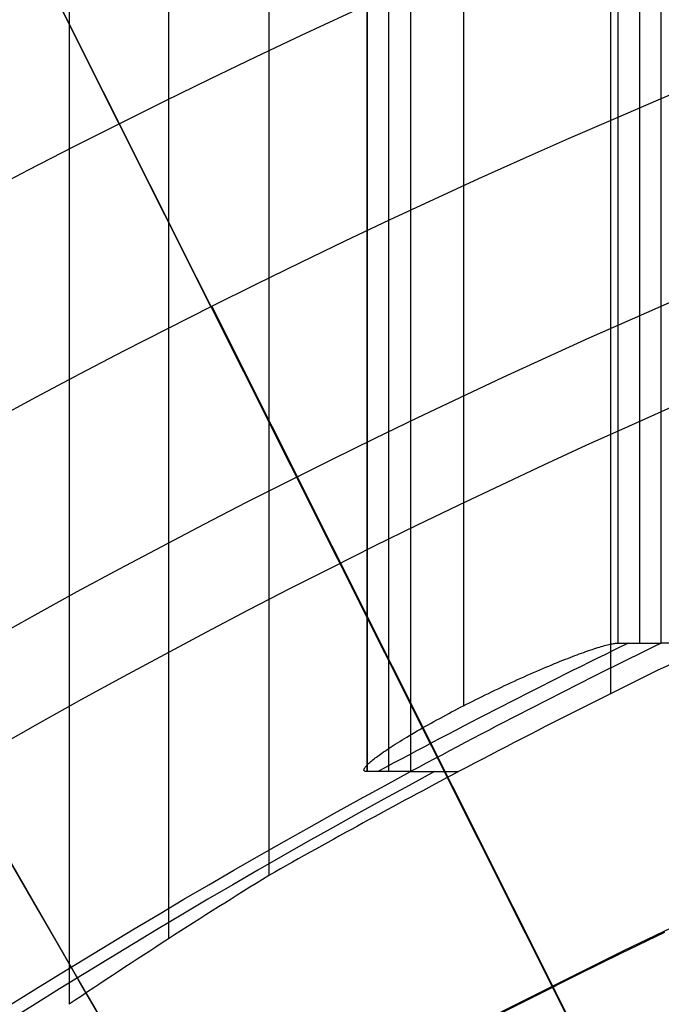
# Model space of a CAD drawing. Extents: x 19329 to 20306, y -2029 to -1182.
# Tile 40 of 66: x 19789.64 to 19794.63, y -1664.01 to -1656.35. Entities that reach past the tile are written whole.
import ezdxf

# ---------------------------------------------------------------- set-up
doc = ezdxf.new("R2010")
doc.units = 0
doc.layers.get('0').update_dxf_attribs({"linetype": 'CONTINUOUS'})
doc.layers.add('COLOR', color=7, linetype='CONTINUOUS')

msp = doc.modelspace()

# ---------------------------------------------------------------- linework, layer by layer
for p, q in [((19790.02363639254, -1181.786283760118, 57.88203685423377), (19790.02363638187, -1664.010412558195, 57.88203684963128)), ((19790.8002576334, -1663.499427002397, 58.30498033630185), (19790.80025763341, -1181.786283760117, 58.30498033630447)), ((19791.57687888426, -1181.786283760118, 58.72792382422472), (19791.57687886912, -1663.008671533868, 58.72792381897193)), ((19792.34210804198, -1662.200397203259, 62.00936256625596), (19792.34210804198, -1181.786283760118, 62.00936256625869)), ((19792.34210804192, -1181.786283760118, 62.00936256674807), (19792.34210804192, -1662.20039720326, 62.0093625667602)), ((19792.51082141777, -1662.200396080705, 61.27858471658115), (19792.51082141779, -1181.786283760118, 61.27858471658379)), ((19792.67953464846, -1181.786283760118, 60.54780749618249), (19792.67953751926, -1662.200394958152, 60.54780815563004)), ((19793.09152702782, -1181.786283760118, 63.20868370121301), (19793.09152702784, -1661.687798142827, 63.20868370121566)), ((19794.23631668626, -1661.592850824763, 59.09825707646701), (19794.23631668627, -1181.786283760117, 59.09825707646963)), ((19794.29084816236, -1181.786283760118, 62.4592647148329), (19794.29084816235, -1661.200160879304, 62.4592647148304)), ((19794.29084816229, -1181.786283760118, 62.45926471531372), (19794.29084816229, -1661.200160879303, 62.45926471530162)), ((19794.45956198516, -1181.786283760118, 61.72848492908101), (19794.45956198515, -1661.200155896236, 61.72848492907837)), ((19794.628295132, -1661.200150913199, 60.99771429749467), (19794.62827477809, -1181.786283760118, 60.99770960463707)), ((19792.68524534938, -1668.301268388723, 103.091743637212), (19782.17961185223, -1650.104977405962, 89.0558051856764)), ((19782.31557920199, -1650.340479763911, 88.12500292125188), (19791.73969051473, -1666.663519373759, 88.12500292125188)), ((19794.29084816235, -1661.200160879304, 62.4592647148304), (19794.628295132, -1661.200150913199, 60.99771429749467)), ((19795.04099985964, -1661.200127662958, 59.21031118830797), (19794.628295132, -1661.200150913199, 60.99771429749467)), ((19792.67953751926, -1662.200394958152, 60.54780815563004), (19792.34210804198, -1662.200397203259, 62.00936256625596)), ((19792.67953751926, -1662.200394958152, 60.54780815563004), (19793.05226601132, -1662.200391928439, 58.93337511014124))]:
    msp.add_line(p, q)
at = {"extrusion": (-0.2249510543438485, -2.362687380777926e-14, 0.9743700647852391)}
msp.add_lwpolyline([(1670.547435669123, 19387.51471751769), (1670.072020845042, 19387.17959985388), (1669.598857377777, 19386.84040857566), (1669.127994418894, 19386.4971670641), (1668.659480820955, 19386.14989952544), (1668.193365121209, 19385.79863098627), (1667.729695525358, 19385.4433872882), (1667.268519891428, 19385.08419508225), (1666.809885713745, 19384.7210818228), (1666.353840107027, 19384.3540757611), (1665.900429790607, 19383.98320593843), (1665.449701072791, 19383.60850217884), (1665.001699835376, 19383.22999508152), (1664.55647151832, 19382.84771601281), (1664.114061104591, 19382.46169709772), (1663.674513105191, 19382.07197121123), (1663.237871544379, 19381.67857196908), (1662.804179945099, 19381.28153371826), (1662.373481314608, 19380.88089152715), (1661.945818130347, 19380.47668117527), (1661.521232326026, 19380.06893914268), (1661.099765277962, 19379.65770259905), (1660.681457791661, 19379.24300939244), (1660.266350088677, 19378.82489803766), (1659.854481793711, 19378.40340770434), (1659.445891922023, 19377.97857820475), (1659.040618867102, 19377.55044998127), (1658.638700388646, 19377.11906409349), (1658.240173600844, 19376.68446220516), (1657.845074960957, 19376.24668657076), (1657.453440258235, 19375.80578002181), (1657.065304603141, 19375.36178595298), (1656.680702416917, 19374.9147483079), (1656.299667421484, 19374.46471156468), (1655.922232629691, 19374.01172072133), (1655.548430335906, 19373.55582128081), (1655.178292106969, 19373.09705923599), (1654.811848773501, 19372.63548105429), (1654.449130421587, 19372.17113366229), (1654.090166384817, 19371.70406442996), (1653.734985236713, 19371.23432115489), (1653.383614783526, 19370.76195204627), (1653.036082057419, 19370.28700570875), (1652.692413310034, 19369.80953112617), (1652.352634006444, 19369.32957764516), (1652.016768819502, 19368.84719495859), (1651.684841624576, 19368.362433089), (1651.356875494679, 19367.87534237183), (1651.032892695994, 19367.38597343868), (1650.712914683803, 19366.89437720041), (1650.396962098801, 19366.40060483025), (1650.085054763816, 19365.90470774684), (1649.777211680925, 19365.40673759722), (1649.473451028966, 19364.90674623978), (1649.173790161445, 19364.40478572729), (1648.878245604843, 19363.90090828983), (1648.586833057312, 19363.39516631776), (1648.299567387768, 19362.88761234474), (1648.016462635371, 19362.37829903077), (1647.737532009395, 19361.86727914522), (1647.462787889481, 19361.35460555), (1647.192241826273, 19360.84033118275), (1646.925904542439, 19360.32450904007), (1646.663785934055, 19359.80719216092), (1646.405895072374, 19359.28843361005), (1646.152240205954, 19358.76828646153), (1645.902828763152, 19358.24680378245), (1645.657667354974, 19357.72403861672), (1645.416761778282, 19357.20004396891), (1645.180117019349, 19356.67487278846), (1644.947737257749, 19356.14857795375), (1644.719625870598, 19355.62121225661), (1644.495785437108, 19355.09282838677), (1644.276217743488, 19354.56347891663), (1644.06092378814, 19354.03321628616), (1643.849903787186, 19353.50209278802), (1643.64315718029, 19352.97016055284), (1643.440682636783, 19352.43747153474), (1643.242478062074, 19351.90407749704), (1643.048540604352, 19351.37002999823), (1642.858866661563, 19350.83538037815), (1642.67345188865, 19350.30017974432), (1642.492291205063, 19349.76447895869), (1642.315378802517, 19349.22832862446), (1642.142708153, 19348.69177907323), (1641.974272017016, 19348.15488035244), (1641.810062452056, 19347.61768221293), (1641.650070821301, 19347.080234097), (1641.494287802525, 19346.54258512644), (1641.34270339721, 19346.00478409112), (1641.195306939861, 19345.46687943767), (1641.052087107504, 19344.92891925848), (1640.913031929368, 19344.39095128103), (1640.778128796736, 19343.85302285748), (1640.647364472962, 19343.31518095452), (1640.520725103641, 19342.77747214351), (1640.398196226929, 19342.23994259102), (1640.279762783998, 19341.70263804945), (1640.165409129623, 19341.16560384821), (1640.055119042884, 19340.62888488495), (1639.948875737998, 19340.09252561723), (1639.846661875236, 19339.55657005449), (1639.748459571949, 19339.02106175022), (1639.654250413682, 19338.48604379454), (1639.564015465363, 19337.951558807), (1639.477735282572, 19337.41764892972), (1639.39538992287, 19336.88435582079), (1639.316958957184, 19336.35172064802), (1639.242421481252, 19335.81978408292), (1639.17175612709, 19335.28858629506), (1639.104941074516, 19334.75816694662), (1639.041954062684, 19334.2285651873), (1638.982772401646, 19333.69981964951), (1638.927372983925, 19333.17196844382), (1638.87573229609, 19332.64504915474), (1638.827826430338, 19332.11909883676), (1638.783631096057, 19331.5941540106), (1638.743121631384, 19331.0702506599), (1638.706273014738, 19330.54742422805), (1638.673059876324, 19330.02570961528), (1638.643456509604, 19329.50514117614), (1638.617436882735, 19328.98575271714), (1638.59497464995, 19328.46757749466), (1638.576043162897, 19327.95064821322), (1638.560615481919, 19327.43499702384), (1638.548664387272, 19326.92065552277), (1638.540162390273, 19326.40765475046), (1638.535081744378, 19325.89602519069), (1638.533394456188, 19325.38579677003), (1638.535141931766, 19324.8665479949), (1638.540404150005, 19324.34584871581), (1638.549210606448, 19323.82373048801), (1638.561590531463, 19323.30022546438), (1638.577572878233, 19322.77536639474), (1638.597186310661, 19322.24918662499), (1638.620459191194, 19321.72172009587), (1638.647419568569, 19321.1930013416), (1638.678095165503, 19320.66306548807), (1638.712513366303, 19320.13194825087), (1638.750701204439, 19319.59968593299), (1638.792685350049, 19319.06631542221), (1638.838492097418, 19318.53187418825), (1638.888147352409, 19317.99640027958), (1638.941676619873, 19317.45993231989), (1638.999104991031, 19316.92250950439), (1639.060457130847, 19316.38417159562), (1639.125757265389, 19315.84495891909), (1639.195029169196, 19315.30491235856), (1639.268296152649, 19314.76407335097), (1639.345581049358, 19314.22248388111), (1639.426906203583, 19313.6801864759), (1639.512293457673, 19313.13722419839), (1639.601764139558, 19312.59364064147), (1639.695339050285, 19312.04947992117), (1639.793038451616, 19311.50478666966), (1639.89488205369, 19310.95960602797), (1640.00088900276, 19310.4139836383), (1640.111077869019, 19309.86796563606), (1640.225466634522, 19309.32159864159), (1640.344072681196, 19308.77492975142), (1640.466912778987, 19308.22800652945), (1640.594003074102, 19307.68087699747), (1640.725359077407, 19307.13358962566), (1640.860995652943, 19306.58619332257), (1641.000927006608, 19306.03873742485), (1641.145166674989, 19305.49127168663), (1641.293727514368, 19304.94384626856), (1641.446621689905, 19304.39651172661), (1641.603860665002, 19303.84931900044), (1641.765455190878, 19303.30231940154), (1641.931415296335, 19302.75556460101), (1642.101750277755, 19302.20910661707), (1642.276468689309, 19301.66299780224), (1642.45557833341, 19301.11729083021), (1642.639086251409, 19300.57203868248), (1642.826998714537, 19300.0272946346), (1643.019321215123, 19299.48311224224), (1643.216058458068, 19298.93954532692), (1643.417214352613, 19298.39664796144), (1643.622792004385, 19297.85447445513), (1643.832793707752, 19297.31307933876), (1644.047220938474, 19296.77251734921), (1644.266074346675, 19296.23284341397), (1644.489353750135, 19295.69411263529), (1644.717058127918, 19295.15638027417), (1644.949185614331, 19294.61970173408), (1645.185733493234, 19294.08413254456), (1645.426698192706, 19293.54972834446), (1645.672075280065, 19293.01654486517), (1645.921859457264, 19292.48463791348), (1646.176044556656, 19291.9540633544), (1646.434623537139, 19291.42487709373), (1646.697588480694, 19290.89713506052), (1646.964930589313, 19290.37089318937), (1647.236640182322, 19289.84620740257), (1647.512706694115, 19289.32313359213), (1647.793118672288, 19288.80172760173), (1648.077863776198, 19288.28204520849), (1648.366928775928, 19287.76414210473), (1648.660299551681, 19287.24807387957), (1648.957961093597, 19286.73389600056), (1649.259897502, 19286.22166379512), (1649.566091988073, 19285.71143243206), (1649.876526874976, 19285.20325690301), (1650.191183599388, 19284.69719200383), (1650.510042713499, 19284.19329231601), (1650.83308388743, 19283.69161218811), (1651.160285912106, 19283.19220571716), (1651.491626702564, 19282.69512673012), (1651.827083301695, 19282.20042876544), (1652.166631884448, 19281.70816505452), (1652.510247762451, 19281.21838850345), (1652.857905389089, 19280.73115167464), (1653.209578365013, 19280.24650676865), (1653.565239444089, 19279.7645056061), (1653.924860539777, 19279.28519960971), (1654.28841273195, 19278.80863978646), (1654.655866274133, 19278.33487670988), (1655.027190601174, 19277.86396050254), (1655.402354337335, 19277.39594081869), (1655.781325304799, 19276.93086682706), (1656.164070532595, 19276.4687871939), (1656.550556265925, 19276.00975006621), (1656.940747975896, 19275.55380305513), (1657.334610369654, 19275.10099321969), (1657.732107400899, 19274.65136705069), (1658.133202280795, 19274.20497045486), (1658.53785748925, 19273.76184873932), (1658.946034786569, 19273.32204659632), (1659.35769522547, 19272.88560808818), (1659.772799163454, 19272.45257663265), (1660.191306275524, 19272.02299498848), (1660.613175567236, 19271.5969052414), (1661.038365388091, 19271.1743487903), (1661.466833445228, 19270.75536633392), (1661.898536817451, 19270.3399978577), (1662.333431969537, 19269.92828262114), (1662.771474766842, 19269.52025914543), (1663.212620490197, 19269.11596520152), (1663.656823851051, 19268.71543779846), (1664.104039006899, 19268.31871317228), (1664.554219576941, 19267.92582677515), (1665.007318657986, 19267.53681326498), (1665.463288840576, 19267.15170649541), (1665.92208222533, 19266.77053950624), (1666.383650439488, 19266.39334451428), (1666.847944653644, 19266.02015290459), (1667.314915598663, 19265.65099522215), (1667.784513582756, 19265.28590116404), (1668.256688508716, 19264.92489957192), (1668.731389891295, 19264.56801842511), (1669.208566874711, 19264.21528483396), (1669.688168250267, 19263.86672503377), (1670.170142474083, 19263.52236437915), (1670.654437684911, 19263.18222733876), (1671.141001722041, 19262.84633749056), (1671.629782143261, 19262.5147175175)], dxfattribs=at)
at = {"extrusion": (-0.2249510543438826, -5.581151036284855e-14, 0.9743700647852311)}
msp.add_lwpolyline([(1669.789818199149, 19262.51471751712), (1669.32388746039, 19262.8520410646), (1668.860228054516, 19263.19330081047), (1668.398886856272, 19263.53847298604), (1667.939910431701, 19263.88753304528), (1667.483345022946, 19264.24045566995), (1667.029236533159, 19264.59721477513), (1666.577630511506, 19264.95778351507), (1666.128572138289, 19265.32213428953), (1665.682106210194, 19265.69023875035), (1665.238277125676, 19266.06206780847), (1664.797128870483, 19266.43759164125), (1664.358705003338, 19266.81677970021), (1663.923048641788, 19267.19960071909), (1663.490202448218, 19267.58602272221), (1663.060208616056, 19267.97601303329), (1662.633108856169, 19268.36953828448), (1662.208944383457, 19268.7665644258), (1661.78775590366, 19269.1670567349), (1661.369583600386, 19269.57097982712), (1660.95446712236, 19269.97829766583), (1660.542445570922, 19270.38897357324), (1660.133557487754, 19270.80297024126), (1659.727840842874, 19271.2202497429), (1659.325333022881, 19271.64077354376), (1658.926070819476, 19272.06450251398), (1658.530090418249, 19272.4913969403), (1658.137427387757, 19272.9214165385), (1657.748116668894, 19273.35452046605), (1657.362192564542, 19273.790667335), (1656.979688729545, 19274.22981522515), (1656.600638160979, 19274.67192169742), (1656.225073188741, 19275.11694380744), (1655.853025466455, 19275.56483811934), (1655.484525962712, 19276.01556071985), (1655.11960495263, 19276.46906723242), (1654.758292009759, 19276.92531283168), (1654.400615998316, 19277.38425225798), (1654.046605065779, 19277.84583983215), (1653.696286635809, 19278.31002947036), (1653.34968740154, 19278.77677469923), (1653.006833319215, 19279.24602867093), (1652.667749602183, 19279.71774417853), (1652.332460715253, 19280.19187367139), (1652.000990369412, 19280.6683692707), (1651.673361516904, 19281.14718278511), (1651.349596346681, 19281.62826572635), (1651.029716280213, 19282.11156932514), (1650.713741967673, 19282.59704454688), (1650.401693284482, 19283.08464210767), (1650.093589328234, 19283.57431249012), (1649.789448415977, 19284.06600595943), (1649.489288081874, 19284.55967257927), (1649.193125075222, 19285.05526222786), (1648.900975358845, 19285.55272461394), (1648.612854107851, 19286.0520092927), (1648.328775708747, 19286.55306568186), (1648.048753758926, 19287.05584307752), (1647.772801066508, 19287.56029067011), (1647.500929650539, 19288.06635756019), (1647.233150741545, 19288.5739927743), (1646.96947478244, 19289.08314528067), (1646.709911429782, 19289.59376400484), (1646.454469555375, 19290.10579784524), (1646.203157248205, 19290.61919568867), (1645.955981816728, 19291.13390642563), (1645.712949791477, 19291.6498789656), (1645.474066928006, 19292.16706225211), (1645.239338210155, 19292.68540527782), (1645.008767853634, 19293.20485709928), (1644.782359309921, 19293.7253668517), (1644.560115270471, 19294.24688376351), (1644.342037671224, 19294.76935717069), (1644.12812769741, 19295.29273653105), (1643.918385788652, 19295.81697143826), (1643.712811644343, 19296.3420116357), (1643.511404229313, 19296.86780703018), (1643.314161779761, 19297.39430770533), (1643.121081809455, 19297.92146393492), (1642.932161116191, 19298.44922619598), (1642.747395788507, 19298.97754518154), (1642.566781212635, 19299.50637181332), (1642.390312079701, 19300.03565725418), (1642.217982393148, 19300.56535292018), (1642.049785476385, 19301.09541049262), (1641.885713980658, 19301.62578192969), (1641.725759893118, 19302.15641947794), (1641.569914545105, 19302.6872756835), (1641.418168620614, 19303.21830340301), (1641.270512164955, 19303.74945581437), (1641.126934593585, 19304.28068642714), (1640.987424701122, 19304.81194909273), (1640.851970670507, 19305.34319801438), (1640.72056008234, 19305.87438775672), (1640.593179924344, 19306.40547325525), (1640.469816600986, 19306.9364098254), (1640.350455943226, 19307.46715317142), (1640.235083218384, 19307.9976593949), (1640.123683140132, 19308.52788500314), (1640.016239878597, 19309.0577869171), (1639.912737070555, 19309.58732247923), (1639.813157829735, 19310.11644946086), (1639.717484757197, 19310.64512606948), (1639.625699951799, 19311.17331095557), (1639.53778502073, 19311.70096321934), (1639.453721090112, 19312.22804241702), (1639.373488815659, 19312.75450856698), (1639.297068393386, 19313.28032215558), (1639.224439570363, 19313.80544414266), (1639.155581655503, 19314.32983596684), (1639.090473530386, 19314.8534595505), (1639.029093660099, 19315.37627730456), (1638.971420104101, 19315.89825213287), (1638.917430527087, 19316.41934743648), (1638.86710220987, 19316.93952711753), (1638.820412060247, 19317.45875558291), (1638.777336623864, 19317.97699774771), (1638.737852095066, 19318.49421903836), (1638.701934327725, 19319.01038539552), (1638.66955884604, 19319.52546327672), (1638.64070085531, 19320.03941965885), (1638.615335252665, 19320.55222204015), (1638.593436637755, 19321.06383844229), (1638.574979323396, 19321.57423741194), (1638.559937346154, 19322.08338802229), (1638.548284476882, 19322.59125987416), (1638.539994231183, 19323.09782309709), (1638.535039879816, 19323.60304835), (1638.533394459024, 19324.1069068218), (1638.535187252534, 19324.63284535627), (1638.540586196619, 19325.16027154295), (1638.549621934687, 19325.68915258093), (1638.562324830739, 19326.21945504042), (1638.578724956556, 19326.75114486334), (1638.598852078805, 19327.28418736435), (1638.622735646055, 19327.8185472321), (1638.650404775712, 19328.35418853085), (1638.681888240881, 19328.89107470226), (1638.717214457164, 19329.4291685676), (1638.756411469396, 19329.96843233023), (1638.799506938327, 19330.5088275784), (1638.846528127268, 19331.05031528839), (1638.897501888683, 19331.59285582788), (1638.952454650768, 19332.13640895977), (1639.011412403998, 19332.6809338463), (1639.074400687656, 19333.22638905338), (1639.141444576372, 19333.77273255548), (1639.212568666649, 19334.31992174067), (1639.287797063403, 19334.86791341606), (1639.367153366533, 19335.41666381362), (1639.450660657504, 19335.96612859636), (1639.538341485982, 19336.51626286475), (1639.630217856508, 19337.06702116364), (1639.726311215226, 19337.61835748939), (1639.82664243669, 19338.17022529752), (1639.931231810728, 19338.72257751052), (1640.040099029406, 19339.27536652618), (1640.153263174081, 19339.82854422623), (1640.270742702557, 19340.38206198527), (1640.392555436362, 19340.93587068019), (1640.51871854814, 19341.48992069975), (1640.649248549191, 19342.0441619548), (1640.784161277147, 19342.59854388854), (1640.923471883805, 19343.15301548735), (1641.06719482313, 19343.70752529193), (1641.21534383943, 19344.26202140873), (1641.367931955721, 19344.81645152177), (1641.524971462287, 19345.3707629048), (1641.686473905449, 19345.92490243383), (1641.85245007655, 19346.47881659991), (1642.022910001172, 19347.03245152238), (1642.197862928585, 19347.58575296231), (1642.377317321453, 19348.13866633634), (1642.561280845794, 19348.69113673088), (1642.749760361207, 19349.24310891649), (1642.942761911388, 19349.79452736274), (1643.140290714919, 19350.34533625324), (1643.342351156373, 19350.89547950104), (1643.548946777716, 19351.44490076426), (1643.760080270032, 19351.99354346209), (1643.975753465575, 19352.54135079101), (1644.195967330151, 19353.0882657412), (1644.420721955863, 19353.63423111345), (1644.650016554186, 19354.17918953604), (1644.883849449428, 19354.72308348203), (1645.12221807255, 19355.26585528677), (1645.365118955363, 19355.80744716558), (1645.612547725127, 19356.3478012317), (1645.864499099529, 19356.88685951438), (1646.120966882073, 19357.42456397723), (1646.38194395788, 19357.96085653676), (1646.647422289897, 19358.49567908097), (1646.917392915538, 19359.0289734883), (1647.191845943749, 19359.56068164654), (1647.47077055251, 19360.09074547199), (1647.754154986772, 19360.61910692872), (1648.04198655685, 19361.14570804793), (1648.33425163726, 19361.67049094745), (1648.630935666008, 19362.19339785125), (1648.932023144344, 19362.7143711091), (1649.237497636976, 19363.23335321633), (1649.547341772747, 19363.75028683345), (1649.861537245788, 19364.26511480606), (1650.180064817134, 19364.77778018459), (1650.502904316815, 19365.28822624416), (1650.830034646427, 19365.79639650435), (1651.161433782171, 19366.302234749), (1651.497078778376, 19366.80568504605), (1651.836945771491, 19367.30669176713), (1652.18100998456, 19367.80519960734), (1652.529245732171, 19368.30115360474), (1652.881626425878, 19368.7944991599), (1653.238124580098, 19369.28518205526), (1653.598711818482, 19369.77314847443), (1653.963358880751, 19370.2583450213), (1654.33203563, 19370.7407187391), (1654.704711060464, 19371.22021712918), (1655.081353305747, 19371.69678816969), (1655.461929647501, 19372.1703803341), (1655.846406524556, 19372.64094260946), (1656.2347495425, 19373.10842451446), (1656.626923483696, 19373.5727761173), (1657.022892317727, 19374.03394805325), (1657.422619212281, 19374.4918915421), (1657.826066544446, 19374.94655840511), (1658.233195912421, 19375.39790108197), (1658.643968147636, 19375.84587264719), (1659.058343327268, 19376.29042682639), (1659.476280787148, 19376.73151801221), (1659.897739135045, 19377.16910127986), (1660.322676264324, 19377.60313240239), (1660.751049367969, 19378.03356786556), (1661.182814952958, 19378.46036488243), (1661.617928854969, 19378.88348140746), (1662.056346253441, 19379.30287615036), (1662.49802168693, 19379.71850858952), (1662.942909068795, 19380.13033898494), (1663.390961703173, 19380.53832839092), (1663.842132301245, 19380.9424386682), (1664.296372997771, 19381.34263249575), (1664.753635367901, 19381.73887338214), (1665.213870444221, 19382.13112567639), (1665.677028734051, 19382.51935457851), (1666.14306023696, 19382.90352614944), (1666.611914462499, 19383.28360732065), (1667.08354044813, 19383.65956590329), (1667.557886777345, 19384.03137059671), (1668.034901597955, 19384.39899099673), (1668.514532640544, 19384.76239760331), (1668.996727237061, 19385.12156182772), (1669.481432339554, 19385.47645599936), (1669.968594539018, 19385.8270533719), (1670.45816008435, 19386.17332812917), (1670.950074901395, 19386.51525539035), (1671.444284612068, 19386.85281121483), (1671.940734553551, 19387.18597260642), (1672.439369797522, 19387.51471751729)], dxfattribs=at)
at = {"extrusion": (-0.2249510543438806, -5.008436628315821e-14, 0.9743700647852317)}
msp.add_lwpolyline([(1675.997623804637, 19262.51471751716), (1675.4870742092, 19262.82368591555), (1674.978528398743, 19263.13735063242), (1674.472046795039, 19263.45569269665), (1673.967689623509, 19263.77869206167), (1673.465516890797, 19264.10632760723), (1672.965588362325, 19264.43857714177), (1672.467963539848, 19264.7754174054), (1671.97270163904, 19265.11682407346), (1671.4798615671, 19265.46277176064), (1670.989501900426, 19265.81323402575), (1670.501680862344, 19266.16818337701), (1670.016456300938, 19266.52759127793), (1669.533885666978, 19266.8914281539), (1669.054025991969, 19267.25966339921), (1668.576933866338, 19267.63226538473), (1668.102665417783, 19268.00920146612), (1667.631276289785, 19268.39043799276), (1667.162821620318, 19268.77594031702), (1666.697356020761, 19269.16567280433), (1666.234933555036, 19269.55959884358), (1665.775607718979, 19269.95768085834), (1665.319431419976, 19270.3598803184), (1664.866456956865, 19270.76615775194), (1664.416736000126, 19271.17647275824), (1663.970319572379, 19271.59078402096), (1663.527258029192, 19272.00904932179), (1663.087601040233, 19272.43122555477), (1662.651397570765, 19272.85726874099), (1662.218695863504, 19273.28713404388), (1661.789543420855, 19273.72077578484), (1661.363986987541, 19274.15814745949), (1660.94207253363, 19274.59920175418), (1660.523845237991, 19275.04389056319), (1660.109349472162, 19275.4921650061), (1659.69862878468, 19275.94397544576), (1659.291725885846, 19276.39927150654), (1658.888682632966, 19276.85800209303), (1658.489540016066, 19277.3201154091), (1658.094338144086, 19277.7855589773), (1657.703116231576, 19278.25427965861), (1657.315912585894, 19278.72622367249), (1656.932764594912, 19279.20133661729), (1656.553708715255, 19279.6795634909), (1656.178780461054, 19280.16084871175), (1655.808014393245, 19280.64513613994), (1655.441444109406, 19281.13236909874), (1655.079102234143, 19281.62249039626), (1654.721020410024, 19282.11544234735), (1654.367229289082, 19282.61116679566), (1654.01775852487, 19283.10960513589), (1653.672636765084, 19283.61069833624), (1653.331891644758, 19284.11438696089), (1652.995549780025, 19284.62061119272), (1652.663636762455, 19285.12931085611), (1652.336177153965, 19285.64042543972), (1652.013194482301, 19286.1538941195), (1651.694711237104, 19286.66965578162), (1651.380748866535, 19287.18764904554), (1651.071327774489, 19287.70781228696), (1650.766467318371, 19288.23008366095), (1650.466185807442, 19288.7544011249), (1650.170500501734, 19289.2807024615), (1649.879427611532, 19289.80892530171), (1649.592982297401, 19290.33900714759), (1649.311178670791, 19290.87088539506), (1649.034029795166, 19291.40449735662), (1648.761547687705, 19291.93978028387), (1648.493743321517, 19292.47667138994), (1648.230626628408, 19293.01510787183), (1647.972206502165, 19293.55502693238), (1647.71849080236, 19294.09636580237), (1647.469486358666, 19294.63906176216), (1647.225198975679, 19295.18305216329), (1646.985633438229, 19295.72827444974), (1646.750793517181, 19296.27466617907), (1646.520681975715, 19296.82216504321), (1646.295300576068, 19297.3707088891), (1646.074650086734, 19297.92023573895), (1645.858730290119, 19298.47068381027), (1645.647539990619, 19299.02199153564), (1645.441077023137, 19299.5740975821), (1645.239338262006, 19300.12694087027), (1645.042319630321, 19300.68046059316), (1644.850016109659, 19301.23459623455), (1644.66242175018, 19301.78928758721), (1644.479529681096, 19302.34447477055), (1644.301332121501, 19302.90009824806), (1644.127820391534, 19303.45609884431), (1643.958984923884, 19304.01241776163), (1643.794815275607, 19304.56899659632), (1643.635300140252, 19305.12577735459), (1643.480427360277, 19305.68270246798), (1643.33018393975, 19306.23971480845), (1643.184556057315, 19306.79675770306), (1643.043529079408, 19307.35377494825), (1642.907087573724, 19307.91071082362), (1642.775215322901, 19308.46751010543), (1642.647895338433, 19309.02411807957), (1642.52510987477, 19309.58048055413), (1642.406840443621, 19310.1365438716), (1642.293067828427, 19310.69225492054), (1642.183772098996, 19311.24756114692), (1642.078932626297, 19311.80241056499), (1641.978528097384, 19312.35675176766), (1641.882536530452, 19312.9105339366), (1641.790935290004, 19313.46370685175), (1641.703701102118, 19314.01622090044), (1641.620810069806, 19314.56802708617), (1641.542237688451, 19315.1190770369), (1641.467958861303, 19315.66932301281), (1641.39794791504, 19316.21871791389), (1641.332178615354, 19316.7672152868), (1641.270624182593, 19317.31476933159), (1641.213257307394, 19317.86133490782), (1641.16005016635, 19318.40686754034), (1641.110974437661, 19318.95132342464), (1641.066001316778, 19319.49465943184), (1641.025101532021, 19320.03683311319), (1640.988245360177, 19320.57780270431), (1640.955402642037, 19321.11752712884), (1640.926542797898, 19321.65596600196), (1640.901634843, 19322.19307963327), (1640.880647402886, 19322.72882902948), (1640.8635487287, 19323.26317589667), (1640.85030671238, 19323.79608264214), (1640.840888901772, 19324.32751237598), (1640.835262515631, 19324.85742891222), (1640.833394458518, 19325.3857967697), (1640.835193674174, 19325.90433768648), (1640.840612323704, 19326.42437092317), (1640.849681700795, 19326.94586295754), (1640.862432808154, 19327.46877961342), (1640.878896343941, 19327.99308606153), (1640.899102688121, 19328.51874682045), (1640.923081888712, 19329.04572575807), (1640.950863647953, 19329.57398609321), (1640.982477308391, 19330.10349039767), (1641.0179518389, 19330.63420059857), (1641.057315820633, 19331.166077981), (1641.100597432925, 19331.69908319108), (1641.147824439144, 19332.2331762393), (1641.199024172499, 19332.76831650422), (1641.254223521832, 19333.30446273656), (1641.313448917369, 19333.8415730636), (1641.376726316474, 19334.37960499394), (1641.444081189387, 19334.91851542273), (1641.515538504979, 19335.45826063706), (1641.59112271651, 19335.99879632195), (1641.67085774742, 19336.54007756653), (1641.754766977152, 19337.08205887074), (1641.842873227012, 19337.62469415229), (1641.935198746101, 19338.16793675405), (1642.03176519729, 19338.71173945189), (1642.132593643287, 19339.25605446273), (1642.237704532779, 19339.80083345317), (1642.347117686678, 19340.34602754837), (1642.460852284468, 19340.89158734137), (1642.578926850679, 19341.43746290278), (1642.701359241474, 19341.98360379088), (1642.828166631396, 19342.52995906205), (1642.959365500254, 19343.07647728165), (1643.094971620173, 19343.62310653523), (1643.235000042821, 19344.16979444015), (1643.379465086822, 19344.71648815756), (1643.528380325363, 19345.26313440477), (1643.681758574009, 19345.80967946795), (1643.839611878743, 19346.35606921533), (1644.001951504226, 19346.90224911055), (1644.168787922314, 19347.44816422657), (1644.340130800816, 19347.99375925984), (1644.515988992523, 19348.53897854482), (1644.696370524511, 19349.08376606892), (1644.881282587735, 19349.62806548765), (1645.070731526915, 19350.17182014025), (1645.264722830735, 19350.71497306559), (1645.463261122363, 19351.25746701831), (1645.666350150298, 19351.79924448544), (1645.873992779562, 19352.34024770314), (1646.086190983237, 19352.88041867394), (1646.302945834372, 19353.41969918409), (1646.524257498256, 19353.95803082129), (1646.750125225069, 19354.49535499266), (1646.980547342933, 19355.031612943), (1647.215521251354, 19355.56674577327), (1647.455043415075, 19356.10069445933), (1647.69910935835, 19356.63339987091), (1647.94771365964, 19357.16480279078), (1648.200849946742, 19357.69484393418), (1648.458510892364, 19358.2234639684), (1648.720688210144, 19358.75060353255), (1648.987372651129, 19359.27620325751), (1649.258554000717, 19359.80020378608), (1649.534221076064, 19360.32254579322), (1649.81436172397, 19360.84317000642), (1650.098962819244, 19361.36201722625), (1650.388010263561, 19361.87902834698), (1650.681488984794, 19362.39414437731), (1650.979382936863, 19362.9073064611), (1651.281675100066, 19363.41845589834), (1651.588347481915, 19363.92753416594), (1651.899381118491, 19364.43448293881), (1652.214756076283, 19364.9392441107), (1652.534451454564, 19365.44175981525), (1652.858445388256, 19365.94197244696), (1653.186715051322, 19366.43982468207), (1653.519236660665, 19366.93525949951), (1653.855985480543, 19367.42822020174), (1654.196935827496, 19367.91865043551), (1654.542061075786, 19368.40649421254), (1654.89133366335, 19368.89169593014), (1655.244725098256, 19369.37420039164), (1655.602205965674, 19369.85395282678), (1655.963745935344, 19370.33089891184), (1656.32931376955, 19370.8049847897), (1656.698877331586, 19371.27615708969), (1657.07240359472, 19371.74436294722), (1657.449858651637, 19372.20955002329), (1657.831207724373, 19372.67166652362), (1658.216415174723, 19373.13066121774), (1658.605444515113, 19373.58648345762), (1658.998258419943, 19374.03908319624), (1659.394818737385, 19374.48841100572), (1659.795086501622, 19374.93441809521), (1660.199021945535, 19375.37705632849), (1660.606584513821, 19375.81627824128), (1661.017732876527, 19376.25203705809), (1661.432424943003, 19376.68428670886), (1661.850617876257, 19377.11298184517), (1662.272268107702, 19377.53807785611), (1662.697331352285, 19377.95953088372), (1663.125762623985, 19378.37729783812), (1663.557516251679, 19378.79133641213), (1663.992545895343, 19379.20160509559), (1664.430804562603, 19379.60806318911), (1664.872244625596, 19380.01067081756), (1665.316817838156, 19380.40938894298), (1665.764475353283, 19380.80417937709), (1666.215167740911, 19381.19500479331), (1666.668845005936, 19381.58182873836), (1667.125456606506, 19381.96461564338), (1667.584951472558, 19382.34333083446), (1668.047278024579, 19382.71794054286), (1668.512384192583, 19383.08841191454), (1668.980217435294, 19383.4547130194), (1669.450724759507, 19383.81681285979), (1669.923852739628, 19384.17468137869), (1670.399547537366, 19384.52828946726), (1670.877754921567, 19384.87760897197), (1671.358420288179, 19385.22261270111), (1671.841488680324, 19385.56327443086), (1672.326904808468, 19385.89956891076), (1672.814613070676, 19386.23147186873), (1673.304557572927, 19386.55896001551), (1673.796682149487, 19386.8820110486), (1674.290930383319, 19387.20060365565), (1674.787245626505, 19387.51471751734)], dxfattribs=at)
at = {"extrusion": (-0.2249510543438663, 2.749927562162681e-14, 0.974370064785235)}
msp.add_lwpolyline([(1676.304622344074, 19387.16094669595), (1675.790508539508, 19386.85335739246), (1675.278380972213, 19386.54101680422), (1674.768301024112, 19386.22394352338), (1674.260329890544, 19385.90215723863), (1673.754528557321, 19385.5756787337), (1673.250957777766, 19385.24452988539), (1672.749678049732, 19384.90873366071), (1672.25074959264, 19384.56831411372), (1671.754232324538, 19384.22329638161), (1671.26018583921, 19383.87370668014), (1670.768669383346, 19383.51957229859), (1670.279741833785, 19383.16092159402), (1669.793461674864, 19382.79778398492), (1669.309886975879, 19382.43018994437), (1668.829075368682, 19382.05817099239), (1668.351084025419, 19381.68175968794), (1667.875969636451, 19381.3009896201), (1667.403788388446, 19380.91589539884), (1666.934595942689, 19380.52651264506), (1666.468447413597, 19380.13287798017), (1666.005397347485, 19379.73502901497), (1665.545499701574, 19379.33300433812), (1665.088807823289, 19378.92684350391), (1664.635374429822, 19378.51658701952), (1664.185251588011, 19378.10227633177), (1663.738490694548, 19377.68395381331), (1663.295142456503, 19377.26166274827), (1662.855256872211, 19376.83544731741), (1662.41888321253, 19376.40535258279), (1661.986070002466, 19375.97142447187), (1661.556865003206, 19375.53370976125), (1661.131315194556, 19375.09225605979), (1660.709466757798, 19374.64711179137), (1660.291365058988, 19374.19832617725), (1659.877054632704, 19373.74594921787), (1659.46657916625, 19373.29003167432), (1659.059981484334, 19372.83062504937), (1658.657303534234, 19372.36778156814), (1658.258586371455, 19371.90155415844), (1657.863870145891, 19371.43199643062), (1657.473194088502, 19370.95916265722), (1657.086596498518, 19370.48310775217), (1656.70411473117, 19370.00388724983), (1656.325785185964, 19369.52155728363), (1655.951643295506, 19369.03617456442), (1655.581723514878, 19368.54779635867), (1655.216059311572, 19368.05648046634), (1654.854683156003, 19367.56228519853), (1654.497626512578, 19367.06526935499), (1654.144919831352, 19366.56549220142), (1653.796592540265, 19366.06301344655), (1653.452673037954, 19365.55789321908), (1653.11318868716, 19365.05019204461), (1652.778165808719, 19364.53997082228), (1652.447629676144, 19364.02729080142), (1652.121604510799, 19363.51221355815), (1651.80011347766, 19362.99480097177), (1651.483178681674, 19362.47511520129), (1651.170821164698, 19361.95321866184), (1650.863060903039, 19361.42917400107), (1650.559916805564, 19360.9030440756), (1650.261406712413, 19360.37489192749), (1649.967547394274, 19359.84478076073), (1649.678354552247, 19359.31277391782), (1649.393842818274, 19358.77893485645), (1649.114025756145, 19358.24332712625), (1648.838915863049, 19357.70601434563), (1648.568524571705, 19357.16706017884), (1648.30286225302, 19356.62652831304), (1648.041938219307, 19356.0844824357), (1647.785760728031, 19355.54098621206), (1647.534336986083, 19354.99610326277), (1647.287673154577, 19354.44989714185), (1647.045774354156, 19353.90243131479), (1646.808644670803, 19353.35376913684), (1646.576287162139, 19352.80397383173), (1646.348703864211, 19352.25310847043), (1646.125895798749, 19351.70123595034), (1645.907862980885, 19351.1484189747), (1645.694604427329, 19350.59472003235), (1645.486118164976, 19350.04020137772), (1645.282401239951, 19349.48492501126), (1645.083449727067, 19348.92895266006), (1644.889258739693, 19348.37234575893), (1644.699822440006, 19347.81516543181), (1644.515134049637, 19347.25747247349), (1644.335185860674, 19346.69932733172), (1644.159969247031, 19346.14079008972), (1643.989474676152, 19345.58192044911), (1643.82369172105, 19345.02277771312), (1643.66260907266, 19344.46342077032), (1643.5062145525, 19343.90390807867), (1643.354495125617, 19343.34429765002), (1643.207436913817, 19342.78464703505), (1643.065025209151, 19342.22501330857), (1642.92724448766, 19341.66545305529), (1642.794078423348, 19341.10602235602), (1642.665509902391, 19340.54677677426), (1642.541521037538, 19339.98777134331), (1642.422093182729, 19339.42906055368), (1642.30720694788, 19338.87069834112), (1642.196842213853, 19338.31273807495), (1642.090978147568, 19337.75523254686), (1641.989593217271, 19337.1982339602), (1641.892665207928, 19336.64179391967), (1641.800171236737, 19336.0859634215), (1641.71208776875, 19335.53079284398), (1641.628390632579, 19334.97633193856), (1641.549055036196, 19334.42262982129), (1641.474055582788, 19333.8697349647), (1641.403366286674, 19333.31769519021), (1641.336960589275, 19332.76655766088), (1641.274811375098, 19332.21636887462), (1641.21689098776, 19331.66717465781), (1641.16317124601, 19331.11902015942), (1641.113623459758, 19330.57194984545), (1641.068218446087, 19330.02600749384), (1641.026926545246, 19329.4812361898), (1640.989717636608, 19328.93767832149), (1640.956561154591, 19328.39537557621), (1640.927426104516, 19327.85436893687), (1640.902281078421, 19327.31469867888), (1640.881094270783, 19326.77640436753), (1640.863833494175, 19326.23952485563), (1640.850466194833, 19325.70409828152), (1640.840959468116, 19325.17016206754), (1640.835280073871, 19324.63775291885), (1640.833394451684, 19324.10690682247), (1640.83514611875, 19323.59526354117), (1640.84042129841, 19323.08216689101), (1640.849250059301, 19322.56764906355), (1640.861662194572, 19322.0517428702), (1640.877687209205, 19321.53448174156), (1640.897354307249, 19321.01589972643), (1640.920692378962, 19320.49603149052), (1640.94772998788, 19319.97491231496), (1640.978495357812, 19319.45257809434), (1641.013016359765, 19318.92906533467), (1641.051320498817, 19318.40441115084), (1641.093434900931, 19317.87865326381), (1641.139386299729, 19317.35182999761), (1641.18920102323, 19316.82398027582), (1641.242904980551, 19316.29514361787), (1641.300523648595, 19315.76536013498), (1641.362082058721, 19315.23467052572), (1641.427604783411, 19314.70311607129), (1641.497115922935, 19314.17073863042), (1641.570639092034, 19313.63758063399), (1641.64819740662, 19313.10368507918), (1641.729813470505, 19312.56909552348), (1641.815509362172, 19312.03385607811), (1641.905306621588, 19311.49801140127), (1641.999226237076, 19310.96160669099), (1642.097288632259, 19310.42468767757), (1642.199513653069, 19309.88730061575), (1642.305920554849, 19309.34949227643), (1642.416527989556, 19308.81130993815), (1642.531353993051, 19308.27280137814), (1642.650415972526, 19307.73401486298), (1642.773730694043, 19307.19499913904), (1642.901314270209, 19306.65580342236), (1643.033182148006, 19306.11647738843), (1643.169349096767, 19305.57707116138), (1643.309829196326, 19305.03763530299), (1643.45463582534, 19304.49822080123), (1643.603781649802, 19303.95887905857), (1643.757278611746, 19303.41966187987), (1643.915137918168, 19302.88062145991), (1644.077370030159, 19302.34181037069), (1644.243984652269, 19301.80328154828), (1644.414990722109, 19301.26508827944), (1644.590396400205, 19300.72728418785), (1644.770209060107, 19300.18992322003), (1644.954435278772, 19299.65305963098), (1645.143080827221, 19299.11674796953), (1645.336150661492, 19298.58104306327), (1645.533648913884, 19298.04600000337), (1645.73557888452, 19297.51167412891), (1645.941943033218, 19296.97812101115), (1646.152742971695, 19296.44539643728), (1646.367979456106, 19295.91355639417), (1646.587652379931, 19295.38265705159), (1646.811760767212, 19294.85275474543), (1647.040302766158, 19294.32390596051), (1647.273275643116, 19293.79616731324), (1647.510675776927, 19293.26959553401), (1647.752498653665, 19292.74424744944), (1647.998738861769, 19292.22017996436), (1648.249390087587, 19291.69745004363), (1648.504445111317, 19291.17611469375), (1648.763895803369, 19290.65623094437), (1649.02773312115, 19290.13785582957), (1649.29594710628, 19289.62104636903), (1649.568526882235, 19289.10585954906), (1649.845460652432, 19288.59235230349), (1650.126735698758, 19288.08058149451), (1650.412338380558, 19287.57060389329), (1650.702254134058, 19287.06247616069), (1650.996467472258, 19286.55625482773), (1651.294961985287, 19286.0519962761), (1651.597720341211, 19285.5497567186), (1651.904724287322, 19285.04959217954), (1652.21595465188, 19284.55155847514), (1652.531391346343, 19284.05571119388), (1652.851013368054, 19283.56210567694), (1653.17479880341, 19283.07079699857), (1653.502724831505, 19282.58183994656), (1653.834767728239, 19282.09528900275), (1654.170902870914, 19281.61119832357), (1654.511104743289, 19281.12962172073), (1654.855346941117, 19280.65061264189), (1655.203602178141, 19280.17422415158), (1655.555842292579, 19279.7005089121), (1655.912038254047, 19279.22951916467), (1656.272160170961, 19278.76130671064), (1656.636177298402, 19278.29592289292), (1657.00405804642, 19277.83341857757), (1657.375769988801, 19277.37384413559), (1657.751279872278, 19276.91724942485), (1658.130553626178, 19276.46368377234), (1658.513556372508, 19276.01319595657), (1658.90025243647, 19275.56583419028), (1659.290605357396, 19275.1216461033), (1659.6845779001, 19274.6806787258), (1660.082132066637, 19274.24297847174), (1660.483229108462, 19273.80859112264), (1660.887829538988, 19273.3775618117), (1661.295893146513, 19272.9499350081), (1661.707379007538, 19272.5257545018), (1662.122245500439, 19272.10506338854), (1662.540450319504, 19271.6879040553), (1662.961950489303, 19271.27431816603), (1663.386702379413, 19270.86434664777), (1663.814661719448, 19270.45802967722), (1664.245783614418, 19270.05540666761), (1664.680022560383, 19269.65651625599), (1665.117332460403, 19269.26139629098), (1665.557666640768, 19268.87008382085), (1666.00097786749, 19268.4826150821), (1666.44721836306, 19268.0990254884), (1666.896339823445, 19267.71934962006), (1667.348293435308, 19267.34362121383), (1667.803029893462, 19266.97187315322), (1668.260499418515, 19266.60413745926), (1668.720651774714, 19266.24044528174), (1669.183436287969, 19265.88082689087), (1669.648801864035, 19265.52531166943), (1670.116697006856, 19265.1739281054), (1670.587069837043, 19264.8267037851), (1671.059868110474, 19264.48366538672), (1671.53503923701, 19264.14483867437), (1672.01253029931, 19263.81024849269), (1672.492288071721, 19263.47991876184), (1672.974259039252, 19263.15387247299), (1673.458389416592, 19262.83213168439), (1673.944625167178, 19262.5147175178)], dxfattribs=at)
msp.add_lwpolyline([(19794.65263943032, -1663.450820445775), (19794.31441635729, -1663.614446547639), (19793.97733899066, -1663.780425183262), (19793.64142327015, -1663.948747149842), (19793.30668513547, -1664.119403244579)])
msp.add_polyline3d([(19792.34210804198, -1662.200397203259, 62.00936256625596), (19792.33710368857, -1662.200243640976, 62.03233628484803), (19792.33263616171, -1662.19978355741, 62.05557575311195), (19792.32871041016, -1662.199017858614, 62.07905358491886), (19792.32533138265, -1662.197947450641, 62.10274239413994), (19792.32250402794, -1662.196573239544, 62.12661479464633), (19792.32023329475, -1662.194896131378, 62.15064340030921), (19792.31852413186, -1662.192917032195, 62.17480082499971), (19792.317381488, -1662.190636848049, 62.19905968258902), (19792.31681031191, -1662.188056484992, 62.22339258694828), (19792.31681555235, -1662.185176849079, 62.24777215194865), (19792.31740215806, -1662.181998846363, 62.27217099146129), (19792.31857507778, -1662.178523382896, 62.29656171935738), (19792.32033926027, -1662.174751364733, 62.32091694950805), (19792.32269965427, -1662.170683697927, 62.34520929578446), (19792.32566120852, -1662.16632128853, 62.36941137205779), (19792.32922887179, -1662.161665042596, 62.39349579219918), (19792.33340226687, -1662.156718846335, 62.41743662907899), (19792.33816551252, -1662.151494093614, 62.44121193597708), (19792.3435003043, -1662.146002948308, 62.46480031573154), (19792.34938833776, -1662.140257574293, 62.48818037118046), (19792.35581130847, -1662.134270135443, 62.51133070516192), (19792.362750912, -1662.128052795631, 62.534229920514), (19792.3701888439, -1662.121617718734, 62.5568566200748), (19792.37810679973, -1662.114977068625, 62.57918940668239), (19792.38648647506, -1662.108143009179, 62.60120688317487), (19792.39530956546, -1662.101127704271, 62.6228876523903), (19792.40455776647, -1662.093943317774, 62.6442103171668), (19792.41421277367, -1662.086602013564, 62.66515348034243), (19792.42425628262, -1662.079115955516, 62.68569574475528), (19792.43466998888, -1662.071497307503, 62.70581571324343), (19792.44543558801, -1662.0637582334, 62.72549198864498), (19792.45653477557, -1662.055910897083, 62.744703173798), (19792.46962476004, -1662.046809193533, 62.76611407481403), (19792.48332636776, -1662.037437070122, 62.78727070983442), (19792.49762363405, -1662.027805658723, 62.80815133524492), (19792.51250059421, -1662.01792609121, 62.82873420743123), (19792.52794128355, -1662.007809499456, 62.84899758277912), (19792.54392973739, -1661.997467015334, 62.8689197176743), (19792.56044999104, -1661.986909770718, 62.8884788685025), (19792.5774860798, -1661.976148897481, 62.90765329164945), (19792.59502203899, -1661.965195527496, 62.9264212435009), (19792.61304190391, -1661.954060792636, 62.94476098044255), (19792.63152970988, -1661.942755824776, 62.96265075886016), (19792.65046949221, -1661.931291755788, 62.98006883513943), (19792.66984528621, -1661.919679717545, 62.99699346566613), (19792.68964112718, -1661.907930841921, 63.01340290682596), (19792.70984105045, -1661.896056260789, 63.02927541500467), (19792.73042909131, -1661.884067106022, 63.04458924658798), (19792.7513872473, -1661.871975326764, 63.05932612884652), (19792.77268965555, -1661.859794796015, 63.07348019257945), (19792.79430856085, -1661.847539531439, 63.08704829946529), (19792.81621620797, -1661.8352235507, 63.10002731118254), (19792.8383848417, -1661.822860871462, 63.11241408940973), (19792.8607867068, -1661.810465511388, 63.12420549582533), (19792.88339404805, -1661.798051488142, 63.13539839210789), (19792.90617911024, -1661.785632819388, 63.14598963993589), (19792.92911413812, -1661.773223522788, 63.15597610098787), (19792.95217137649, -1661.760837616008, 63.16535463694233), (19792.97532307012, -1661.748489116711, 63.17412210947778), (19792.99854146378, -1661.736192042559, 63.18227538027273), (19793.02179880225, -1661.723960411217, 63.18981131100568), (19793.0450673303, -1661.711808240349, 63.19672676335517), (19793.06831929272, -1661.699749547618, 63.20301859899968), (19793.09152693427, -1661.687798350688, 63.20868367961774), (19793.11469262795, -1661.675952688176, 63.21372900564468), (19793.1381826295, -1661.664024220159, 63.21824080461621), (19793.16197053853, -1661.65202678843, 63.22220907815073), (19793.18602995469, -1661.639974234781, 63.22562382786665), (19793.2103344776, -1661.627880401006, 63.22847505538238), (19793.23485770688, -1661.615759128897, 63.2307527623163), (19793.25957324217, -1661.603624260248, 63.23244695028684), (19793.28445468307, -1661.591489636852, 63.23354762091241), (19793.30947562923, -1661.579369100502, 63.23404477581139), (19793.33460968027, -1661.567276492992, 63.2339284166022), (19793.35983043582, -1661.555225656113, 63.23318854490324), (19793.3851114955, -1661.54323043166, 63.23181516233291), (19793.41042645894, -1661.531304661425, 63.22979827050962), (19793.43574892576, -1661.519462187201, 63.22712787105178), (19793.46105249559, -1661.507716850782, 63.22379396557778), (19793.48631076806, -1661.496082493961, 63.21978655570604), (19793.51149745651, -1661.484572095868, 63.21509859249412), (19793.53658757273, -1661.47319580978, 63.20973805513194), (19793.56155666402, -1661.461963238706, 63.20371748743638), (19793.58638027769, -1661.450883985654, 63.19704943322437), (19793.61103396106, -1661.439967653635, 63.1897464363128), (19793.63549326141, -1661.429223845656, 63.18182104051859), (19793.65973372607, -1661.418662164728, 63.17328578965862), (19793.68373090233, -1661.40829221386, 63.1641532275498), (19793.7074603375, -1661.39812359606, 63.15443589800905), (19793.73089757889, -1661.388165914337, 63.14414634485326), (19793.7540181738, -1661.378428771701, 63.13329711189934), (19793.77679766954, -1661.368921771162, 63.12190074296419), (19793.79921161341, -1661.359654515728, 63.10996978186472), (19793.82123555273, -1661.350636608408, 63.09751677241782), (19793.84284503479, -1661.341877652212, 63.08455425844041), (19793.8640156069, -1661.333387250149, 63.07109478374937), (19793.88255169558, -1661.32603151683, 63.05865063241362), (19793.90098558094, -1661.318791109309, 63.04563923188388), (19793.91929143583, -1661.311676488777, 63.03207216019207), (19793.93744343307, -1661.304698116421, 63.0179609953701), (19793.95541574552, -1661.297866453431, 63.00331731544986), (19793.973182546, -1661.291191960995, 62.98815269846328), (19793.99071800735, -1661.284685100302, 62.97247872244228), (19794.0079963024, -1661.278356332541, 62.95630696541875), (19794.024991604, -1661.272216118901, 62.93964900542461), (19794.04167808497, -1661.26627492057, 62.92251642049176), (19794.05802991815, -1661.260543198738, 62.90492078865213), (19794.07402127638, -1661.255031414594, 62.88687368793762), (19794.0896263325, -1661.249750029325, 62.86838669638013), (19794.10481925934, -1661.244709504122, 62.84947139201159), (19794.11957422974, -1661.239920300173, 62.8301393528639), (19794.13386541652, -1661.235392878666, 62.81040215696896), (19794.14766912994, -1661.231136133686, 62.79027323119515), (19794.16097410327, -1661.22715215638, 62.76977625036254), (19794.1737731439, -1661.223441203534, 62.74893816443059), (19794.18605905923, -1661.220003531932, 62.72778592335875), (19794.19782465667, -1661.216839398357, 62.70634647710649), (19794.20906274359, -1661.213949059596, 62.68464677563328), (19794.21976612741, -1661.211332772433, 62.66271376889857), (19794.22992761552, -1661.208990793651, 62.64057440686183), (19794.23954001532, -1661.206923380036, 62.61825563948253), (19794.2485961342, -1661.205130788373, 62.59578441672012), (19794.25708877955, -1661.203613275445, 62.57318768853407), (19794.26501075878, -1661.202371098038, 62.55049240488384), (19794.27235487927, -1661.201404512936, 62.5277255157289), (19794.27911394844, -1661.200713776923, 62.5049139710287), (19794.28528077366, -1661.200299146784, 62.48208472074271), (19794.29084816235, -1661.200160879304, 62.4592647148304)])
at = {"extrusion": (0, 0, -1)}
for centre, radius, start, end in [((-19817.78530688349, -1711.7758502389, -89.37470231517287), 70.9424557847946, 329.9999999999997, 149.9999999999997), ((-19817.78530688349, -1711.7758502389, -46.50000292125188), 70.9424557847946, 329.9999999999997, 149.9999999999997), ((-19817.78530688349, -1711.7758502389, -259.6250029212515), 65.00000000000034, 330.0000000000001, 150.0000000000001), ((-19817.78530688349, -1711.7758502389, -259.6250029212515), 64, 329.9999999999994, 149.9999999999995), ((-19817.78530688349, -1711.7758502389, -88.12500292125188), 52.0912327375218, 329.9999999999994, 149.9999999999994)]:
    msp.add_arc(centre, radius, start, end, dxfattribs=at)
for centre, radius, start, end in [((19817.78530688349, -1711.7758502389, 89.37470231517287), 73.2424557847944, 30.00000000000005, 210.0000000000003), ((19817.78530688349, -1711.7758502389, 68.68735261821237), 73.24245578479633, 91.17126672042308, 191.5820307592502), ((19817.78530688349, -1711.7758502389, 46.50000292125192), 71.74245578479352, 52.49999999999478, 187.5000000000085), ((19817.78530692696, -1711.775850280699, 88.63012703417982), 71.44457953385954, 30.00000004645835, 209.9999999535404), ((19817.78530688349, -1711.7758502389, 89.05580518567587), 71.21139006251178, 29.99999999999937, 209.9999999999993), ((19817.78530688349, -1711.775850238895, 88.1250029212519), 70.93945536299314, 74.99999999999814, 165.0000000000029), ((19817.78530688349, -1711.7758502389, 67.93735261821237), 70.94245578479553, 93.83645893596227, 193.7167436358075), ((19817.78530688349, -1711.7758502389, 88.125002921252), 70.93945536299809, 97.4999999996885, 142.4999999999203), ((19817.78530688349, -1711.7758502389, 245.6831232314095), 65.00000000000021, 29.99999999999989, 209.9999999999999), ((19817.78530688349, -1711.7758502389, 245.6831232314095), 64.00000000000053, 29.99999999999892, 209.9999999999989), ((19817.78530688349, -1711.775850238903, 211.3914713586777), 58.01326896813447, 30.00000000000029, 209.9999999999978), ((19817.78530688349, -1711.775850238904, 212.0545527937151), 57.26209357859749, 30.00000000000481, 209.9999999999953), ((19817.78530688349, -1711.7758502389, 67.12500292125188), 53.5819397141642, 30.00000000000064, 210.0000000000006), ((19817.78530688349, -1711.7758502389, 65.62055118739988), 53.58193971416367, 29.99999999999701, 209.999999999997), ((19817.78530688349, -1711.7758502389, 67.12500292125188), 52.0912327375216, 30.00000000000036, 210.0000000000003), ((19817.78530688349, -1711.7758502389, 77.62500292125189), 52.09123273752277, 30.00000000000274, 210.0000000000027), ((19817.78530688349, -1711.7758502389, 62.12500292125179), 51.59084318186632, 88.45819037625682, 151.5418096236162)]:
    msp.add_arc(centre, radius, start, end)
at = {"extrusion": (0.86602540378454, 0.4999999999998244, 1.563731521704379e-13)}
msp.add_arc((-11359.46308356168, 231.7412435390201, 16306.81759738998), 33.12905823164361, 284.2040239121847, 359.9999999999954, dxfattribs=at)
at = {"extrusion": (0.8660254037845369, 0.4999999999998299, 1.047223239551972e-13)}
msp.add_arc((-11359.46308356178, 231.7412435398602, 16306.81759738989), 32.12905823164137, 284.4245334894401, 359.9999999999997, dxfattribs=at)
at = {"extrusion": (-0.2249511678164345, -6.973732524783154e-08, 0.9743700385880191)}
msp.add_arc((1711.78199409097, 19325.0574077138, -4392.254709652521), 56.00000007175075, 205.4264098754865, 207.7144830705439, dxfattribs=at)
at = {"extrusion": (-0.2249513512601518, 6.123572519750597e-07, 0.9743699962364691)}
msp.add_arc((1711.72257118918, 19325.06195597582, -4393.395057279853), 56.00074098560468, 205.4265613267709, 207.7146193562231, dxfattribs=at)
at = {"extrusion": (-0.1379216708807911, 5.656572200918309e-08, 0.990443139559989)}
msp.add_arc((1712.083464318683, 19638.12855066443, -2671.520777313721), 56.30895921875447, 205.3392390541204, 207.6219790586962, dxfattribs=at)
at = {"extrusion": (0.2249510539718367, 2.418702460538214e-10, -0.9743700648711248)}
msp.add_arc((-1711.775874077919, 19325.05844012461, 4393.388150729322), 56.00000464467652, 302.3923655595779, 332.2855001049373, dxfattribs=at)
at = {"extrusion": (-0.2249511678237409, -6.972004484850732e-08, 0.9743700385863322)}
msp.add_arc((1711.781992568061, 19325.05740780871, -4394.215199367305), 56.00000007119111, 207.7144765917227, 237.6076173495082, dxfattribs=at)
at = {"extrusion": (-0.1379216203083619, -4.709429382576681e-08, 0.9904431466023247)}
msp.add_arc((1712.081333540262, 19638.11853681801, -2671.519603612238), 56.28975826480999, 207.6219668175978, 209.3471056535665, dxfattribs=at)
at = {"extrusion": (-0.4782697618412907, -2.378028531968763e-11, 0.8782129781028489)}
msp.add_arc((1714.561627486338, 17437.33856380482, -9414.137135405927), 58.6809153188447, 208.5344352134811, 210.5191821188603, dxfattribs=at)
at = {"layer": 'COLOR'}
for p, q in [((19790.41345648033, -1657.159398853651, 26.20000054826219), (19751.47442386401, -1579.462353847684, -10.84294629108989)), ((19785.07791549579, -1646.513120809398, 30.30000054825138), (19802.10369241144, -1680.485525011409, 30.300000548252)), ((19791.1265515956, -1658.582274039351, 26.2000005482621), (19790.41345648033, -1657.159398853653, 26.2000005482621)), ((19791.13464634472, -1658.578216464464, 28.2000005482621), (19791.13464634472, -1658.578216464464, 26.2000005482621)), ((19803.31323842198, -1682.878784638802, 28.2000005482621), (19791.13464634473, -1658.578216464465, 28.2000005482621))]:
    msp.add_line(p, q, dxfattribs=at)
at = {"layer": 'COLOR', "extrusion": (0, 0, -1)}
for centre, radius, start, end in [((-19817.78531401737, -1711.775867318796, 10.54089386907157), 152.392098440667, 333.3815781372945, 153.3815781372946), ((-19817.78531401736, -1711.775867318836, -22.44590218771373), 75.00000000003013, 63.38157813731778, 153.3815781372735), ((-19817.78531401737, -1711.775867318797, -43.50000292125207), 74.99999999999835, 63.38157813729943, 243.3815781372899), ((-19817.78531401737, -1711.775867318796, -18.68835025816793), 83.81579491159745, 333.3815781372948, 153.3815781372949), ((-19817.78531401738, -1711.7758673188, -43.50000292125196), 73.00000000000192, 63.38157813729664, 243.3815781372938), ((-19817.78531401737, -1711.775867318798, -33.3991820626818), 72.99999999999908, 63.38157813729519, 243.3815781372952), ((-19817.78531401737, -1711.775867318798, -32.97295255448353), 74.99999999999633, 63.38157813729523, 243.3815781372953), ((-19817.78531401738, -1711.775867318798, -43.50000292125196), 73.00000000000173, 63.38157813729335, 243.3815781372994), ((-19817.78531401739, -1711.775867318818, -26.2000005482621), 61.09154780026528, 333.3815781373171, 153.3815781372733), ((-19817.78531401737, -1711.775867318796, 10.54089386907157), 152.3920984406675, 153.3815781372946, 333.3815781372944), ((-19817.79341637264, -1711.771824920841, -28.2000005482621), 59.50000000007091, 333.3815781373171, 153.3815781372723), ((-19817.79341637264, -1711.771824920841, -26.2000005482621), 59.50000000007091, 333.3815781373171, 153.3815781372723), ((-19817.79341637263, -1711.771824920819, -27.2000005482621), 59.50000000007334, 333.3815781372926, 153.3815781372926), ((-19817.78531401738, -1711.775867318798, -43.50000292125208), 74.99999999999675, 243.3815781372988, 63.38157813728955), ((-19817.78531401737, -1711.775867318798, -32.97295255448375), 75.00000000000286, 243.3815781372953, 63.38157813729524), ((-19817.78531401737, -1711.775867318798, -33.39918206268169), 73.00000000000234, 243.3815781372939, 63.38157813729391), ((-19817.78531401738, -1711.775867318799, -43.50000292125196), 72.99999999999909, 243.3815781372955, 63.38157813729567), ((-19817.78531401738, -1711.775867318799, -43.50000292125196), 72.99999999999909, 243.3815781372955, 63.38157813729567)]:
    msp.add_arc(centre, radius, start, end, dxfattribs=at)
at = {"layer": 'COLOR'}
for centre, radius, start, end in [((19817.78531401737, -1711.775867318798, -35.79999945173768), 153, 26.61842186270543, 206.618421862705), ((19817.78531401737, -1711.775867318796, -11.46081713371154), 152.9999999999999, 26.61842186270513, 206.6184218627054), ((19817.78531401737, -1711.775867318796, -23.63040829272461), 153.0000000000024, 26.61842186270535, 206.6184218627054), ((19817.78531401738, -1711.775867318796, -10.90949982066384), 152.8342956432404, 26.61842186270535, 206.6184218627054), ((19817.78531401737, -1711.775867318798, -35.79999945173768), 150, 26.61842186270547, 206.618421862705), ((19817.78531401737, -1711.775867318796, -11.46081713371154), 153, 206.6184218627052, 26.6184218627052), ((19817.78531401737, -1711.775867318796, -35.79999945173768), 153, 206.6184218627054, 26.61842186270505), ((19817.78531401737, -1711.775867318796, -23.63040829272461), 152.9999999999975, 206.6184218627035, 26.61842186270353), ((19817.78531401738, -1711.775867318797, -10.90949982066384), 152.8342956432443, 206.6184218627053, 26.61842186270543), ((19817.78531401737, -1711.775867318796, -35.79999945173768), 150, 206.6184218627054, 26.61842186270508)]:
    msp.add_arc(centre, radius, start, end, dxfattribs=at)

doc.saveas('drawing.dxf')
